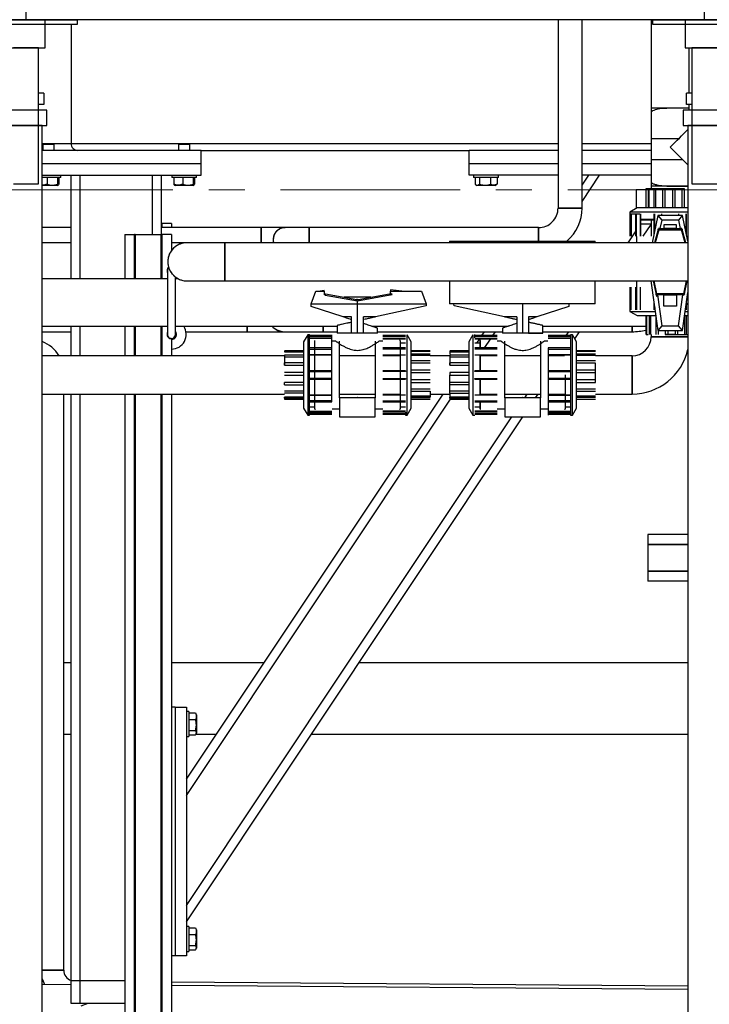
# Model space of a CAD drawing. Header units: millimetres. Extents: x 0 to 841, y 0 to 594.
# Tile 36 of 256: x 54 to 78, y 530 to 565. Entities that reach past the tile are written whole.
import ezdxf

# ---------------------------------------------------------------- set-up
doc = ezdxf.new("R2010")
doc.units = ezdxf.units.MM
doc.linetypes.add('CENTER', pattern=[10.16, 6.35, -1.27, 1.27, -1.27])
doc.layers.add('TRAIT-FORT', color=4, linetype='Continuous', lineweight=25)

msp = doc.modelspace()

# ---------------------------------------------------------------- linework, layer by layer
at = {"color": 7, "linetype": 'CENTER', "lineweight": 18}
msp.add_line((191.251, 559.269), (12.691, 559.269), dxfattribs=at)
at = {"layer": 'TRAIT-FORT', "color": 4, "linetype": 'Continuous', "lineweight": 25}
for p, q in [((53.971, 567.289), (53.971, 565.289)), ((77.971, 567.289), (77.971, 565.289)), ((53.971, 565.289), (29.971, 565.289)), ((52.145, 565.289), (55.797, 565.289)), ((52.145, 565.129), (55.797, 565.129)), ((54.651, 565.289), (53.291, 565.289)), ((77.971, 565.289), (53.971, 565.289)), ((54.651, 564.289), (54.651, 565.289)), ((55.571, 565.129), (55.571, 560.909)), ((55.797, 565.129), (55.797, 565.289)), ((72.799, 565.289), (72.799, 558.631)), ((73.651, 558.631), (73.651, 565.289)), ((76.093, 565.289), (76.093, 559.304)), ((76.145, 565.289), (79.797, 565.289)), ((76.145, 565.289), (76.145, 565.129)), ((76.145, 565.129), (79.797, 565.129)), ((77.291, 565.289), (77.291, 564.289)), ((78.651, 565.289), (77.291, 565.289)), ((101.971, 565.289), (77.971, 565.289)), ((53.291, 564.289), (54.651, 564.289)), ((54.411, 564.289), (53.531, 564.289)), ((54.411, 559.489), (54.411, 564.289)), ((77.291, 564.289), (78.651, 564.289)), ((77.441, 562.693), (77.441, 564.289)), ((77.531, 564.289), (77.531, 559.489)), ((78.411, 564.289), (77.531, 564.289)), ((54.411, 562.293), (54.411, 562.693)), ((54.601, 562.693), (54.411, 562.693)), ((54.601, 562.693), (54.601, 562.293)), ((77.341, 562.293), (77.341, 562.693)), ((77.531, 562.693), (77.341, 562.693)), ((77.531, 562.693), (77.531, 562.293)), ((54.601, 562.293), (54.411, 562.293)), ((77.531, 562.293), (77.341, 562.293)), ((77.441, 562.093), (77.441, 562.293)), ((54.711, 562.093), (53.231, 562.093)), ((54.711, 561.553), (54.711, 562.093)), ((76.093, 562.005), (76.093, 559.558)), ((77.441, 562.158), (76.112, 562.158)), ((77.231, 562.093), (77.231, 561.553)), ((78.711, 562.093), (77.231, 562.093)), ((77.441, 562.093), (77.441, 562.158)), ((53.231, 561.553), (54.711, 561.553)), ((54.551, 561.553), (53.391, 561.553)), ((54.551, 527.493), (54.551, 561.553)), ((77.231, 561.553), (78.711, 561.553)), ((77.391, 561.553), (77.391, 527.493)), ((78.551, 561.553), (77.391, 561.553)), ((54.551, 560.909), (54.599, 560.909)), ((54.599, 560.909), (54.571, 560.881)), ((54.571, 560.881), (54.571, 560.669)), ((54.971, 560.881), (54.571, 560.881)), ((54.599, 560.909), (54.943, 560.909)), ((54.971, 560.881), (54.943, 560.909)), ((54.943, 560.909), (55.571, 560.909)), ((54.971, 560.669), (54.971, 560.881)), ((55.571, 560.909), (59.399, 560.909)), ((59.399, 560.909), (59.371, 560.881)), ((59.371, 560.881), (59.371, 560.669)), ((59.771, 560.881), (59.371, 560.881)), ((59.399, 560.909), (59.743, 560.909)), ((59.771, 560.881), (59.743, 560.909)), ((59.743, 560.909), (72.799, 560.909)), ((59.771, 560.669), (59.771, 560.881)), ((73.651, 560.909), (76.093, 560.909)), ((76.093, 561.077), (76.093, 560.343)), ((77.063, 561.077), (76.093, 561.077)), ((60.171, 560.669), (54.551, 560.669)), ((60.171, 560.189), (60.171, 560.669)), ((60.171, 560.669), (69.651, 560.669)), ((72.799, 560.669), (69.651, 560.669)), ((69.651, 560.189), (69.651, 560.669)), ((76.093, 560.669), (73.651, 560.669)), ((60.171, 560.189), (54.551, 560.189)), ((60.171, 559.789), (60.171, 560.189)), ((72.799, 560.189), (69.651, 560.189)), ((69.651, 559.789), (69.651, 560.189)), ((76.093, 560.189), (73.651, 560.189)), ((76.093, 560.343), (77.205, 560.343)), ((54.551, 559.789), (60.171, 559.789)), ((55.211, 559.709), (55.211, 559.789)), ((55.571, 556.129), (55.571, 559.789)), ((55.891, 556.129), (55.891, 559.789)), ((58.451, 557.689), (58.451, 559.789)), ((58.771, 557.689), (58.771, 559.789)), ((59.131, 559.789), (59.131, 559.709)), ((60.011, 559.709), (60.011, 559.789)), ((72.799, 559.789), (69.651, 559.789)), ((69.811, 559.789), (69.811, 559.709)), ((70.691, 559.709), (70.691, 559.789)), ((76.093, 559.789), (73.651, 559.789)), ((73.651, 559.438), (73.885, 559.789)), ((73.651, 558.861), (74.27, 559.789)), ((53.531, 559.489), (54.411, 559.489)), ((55.211, 559.709), (54.551, 559.709)), ((55.094, 559.429), (54.551, 559.429)), ((54.722, 559.709), (54.722, 559.47)), ((55.084, 559.709), (55.084, 559.47)), ((55.094, 559.429), (55.113, 559.441)), ((55.132, 559.709), (55.132, 559.47)), ((59.164, 559.709), (59.131, 559.709)), ((60.011, 559.709), (59.164, 559.709)), ((59.209, 559.709), (59.209, 559.47)), ((59.228, 559.441), (59.248, 559.429)), ((59.894, 559.429), (59.248, 559.429)), ((59.522, 559.709), (59.522, 559.47)), ((59.884, 559.709), (59.884, 559.47)), ((59.894, 559.429), (59.913, 559.441)), ((59.932, 559.709), (59.932, 559.47)), ((70.419, 559.709), (69.811, 559.709)), ((69.861, 559.709), (69.861, 559.47)), ((69.881, 559.456), (69.928, 559.429)), ((70.211, 559.429), (69.928, 559.429)), ((70.014, 559.709), (70.014, 559.47)), ((70.574, 559.429), (70.211, 559.429)), ((70.403, 559.709), (70.403, 559.47)), ((70.691, 559.709), (70.419, 559.709)), ((70.574, 559.429), (70.62, 559.456)), ((70.64, 559.47), (70.62, 559.458)), ((70.64, 559.709), (70.64, 559.47)), ((77.531, 559.489), (78.411, 559.489)), ((75.567, 559.27), (75.567, 558.618)), ((75.909, 559.27), (75.567, 559.27)), ((75.909, 559.304), (75.909, 558.634)), ((75.909, 559.304), (75.909, 558.634)), ((75.909, 559.304), (75.909, 558.634)), ((75.909, 559.304), (75.909, 558.634)), ((75.909, 559.304), (75.909, 558.634)), ((75.909, 559.304), (75.909, 558.634)), ((75.909, 559.304), (75.909, 558.634)), ((75.909, 559.304), (75.909, 558.634)), ((75.909, 559.304), (75.909, 558.634)), ((75.909, 559.304), (75.909, 558.634)), ((75.909, 559.304), (75.909, 558.634)), ((75.909, 559.304), (75.909, 558.634)), ((75.909, 559.304), (75.909, 558.634)), ((75.909, 559.304), (75.909, 558.634)), ((76.946, 559.304), (75.909, 559.304)), ((75.962, 559.304), (75.909, 559.304)), ((75.914, 558.634), (75.914, 559.304)), ((75.983, 559.304), (76.024, 559.304)), ((75.983, 559.304), (75.983, 558.634)), ((76.024, 558.634), (76.024, 559.304)), ((77.391, 559.405), (76.112, 559.405)), ((76.192, 559.304), (76.192, 558.634)), ((76.263, 558.634), (76.263, 559.304)), ((76.5, 559.304), (76.5, 558.634)), ((76.589, 559.304), (76.946, 559.304)), ((76.589, 558.634), (76.589, 559.304)), ((77.272, 559.304), (76.602, 559.304)), ((76.855, 558.634), (76.855, 559.304)), ((76.946, 558.634), (76.946, 559.304)), ((77.195, 558.634), (77.195, 559.304)), ((77.272, 558.634), (77.272, 559.304)), ((72.799, 558.631), (73.651, 558.631)), ((73.651, 558.631), (72.799, 558.631)), ((75.595, 558.634), (75.344, 558.489)), ((75.344, 558.489), (75.344, 558.425)), ((76.767, 558.489), (75.344, 558.489)), ((75.344, 558.425), (75.692, 558.425)), ((75.344, 558.425), (75.693, 558.425)), ((75.352, 558.425), (75.534, 558.425)), ((75.352, 557.63), (75.352, 558.425)), ((75.382, 558.425), (75.382, 557.63)), ((75.534, 558.425), (75.534, 557.63)), ((75.573, 557.63), (75.573, 558.425)), ((76.767, 558.634), (75.595, 558.634)), ((75.711, 557.63), (75.711, 558.425)), ((75.72, 558.425), (75.72, 557.63)), ((76.187, 558.425), (76.187, 557.662)), ((76.22, 557.818), (76.22, 558.425)), ((76.459, 558.425), (76.459, 558.362)), ((76.473, 558.362), (76.473, 558.425)), ((77.391, 558.634), (76.767, 558.634)), ((77.391, 558.489), (76.767, 558.489)), ((77.062, 558.425), (77.062, 558.362)), ((77.076, 558.362), (77.076, 558.425)), ((77.315, 558.425), (77.315, 557.818)), ((77.348, 557.662), (77.348, 558.425)), ((58.771, 558.089), (58.783, 558.089)), ((58.783, 558.089), (58.783, 557.937)), ((59.123, 558.089), (58.783, 558.089)), ((59.123, 558.089), (59.123, 557.937)), ((75.72, 558.237), (76.187, 558.237)), ((75.72, 558.216), (76.187, 558.216)), ((75.72, 558.07), (76.093, 558.07)), ((75.811, 557.63), (76.093, 558.054)), ((76.093, 558.216), (76.093, 557.63)), ((76.334, 558.362), (76.133, 557.403)), ((76.334, 558.362), (76.465, 558.201)), ((77.201, 558.362), (76.334, 558.362)), ((76.465, 558.201), (76.402, 557.902)), ((77.07, 558.201), (76.465, 558.201)), ((76.558, 557.906), (76.558, 558.048)), ((76.558, 558.048), (76.977, 558.048)), ((76.977, 558.048), (76.977, 557.906)), ((77.07, 558.201), (77.201, 558.362)), ((77.132, 557.902), (77.07, 558.201)), ((77.391, 557.459), (77.201, 558.362)), ((55.571, 557.937), (54.551, 557.937)), ((57.471, 557.689), (57.811, 557.689)), ((57.471, 557.689), (57.471, 556.129)), ((57.811, 556.129), (57.811, 557.689)), ((57.835, 557.689), (57.811, 557.689)), ((57.835, 557.689), (57.835, 556.129)), ((57.835, 557.689), (58.759, 557.689)), ((58.759, 556.129), (58.759, 557.689)), ((58.759, 557.689), (58.783, 557.689)), ((62.293, 557.937), (58.771, 557.937)), ((58.783, 557.689), (58.783, 556.129)), ((59.123, 557.689), (58.783, 557.689)), ((59.123, 557.689), (59.123, 557.129)), ((63.145, 557.937), (62.292, 557.937)), ((62.293, 557.403), (62.293, 557.937)), ((63.996, 557.937), (63.145, 557.937)), ((72.105, 557.937), (63.997, 557.937)), ((63.997, 557.937), (63.997, 557.403)), ((63.997, 557.511), (63.997, 557.932)), ((72.105, 557.458), (72.105, 557.937)), ((72.105, 557.937), (72.105, 557.458)), ((75.275, 557.403), (75.534, 557.791)), ((76.343, 557.866), (76.216, 557.403)), ((76.356, 557.866), (76.223, 557.403)), ((76.37, 557.859), (76.238, 557.403)), ((76.344, 557.866), (76.343, 557.866)), ((76.344, 557.866), (76.352, 557.902)), ((76.344, 557.866), (76.357, 557.866)), ((76.402, 557.902), (76.352, 557.902)), ((76.357, 557.866), (76.37, 557.859)), ((77.178, 557.866), (76.357, 557.866)), ((76.37, 557.859), (77.165, 557.859)), ((76.402, 557.902), (76.558, 557.902)), ((76.558, 557.902), (76.558, 557.906)), ((76.977, 557.906), (76.558, 557.906)), ((76.558, 557.884), (76.558, 557.902)), ((76.977, 557.884), (76.558, 557.884)), ((76.977, 557.906), (76.977, 557.902)), ((76.977, 557.902), (76.977, 557.884)), ((76.977, 557.902), (77.132, 557.902)), ((77.183, 557.902), (77.132, 557.902)), ((77.165, 557.859), (77.178, 557.866)), ((77.296, 557.403), (77.165, 557.859)), ((77.178, 557.866), (77.19, 557.866)), ((77.312, 557.403), (77.179, 557.866)), ((77.183, 557.902), (77.19, 557.866)), ((77.191, 557.866), (77.19, 557.866)), ((77.319, 557.403), (77.191, 557.866)), ((55.571, 557.403), (54.551, 557.403)), ((59.666, 557.403), (59.123, 557.403)), ((61.014, 557.403), (59.666, 557.403)), ((77.391, 557.403), (61.014, 557.403)), ((61.014, 556.729), (61.014, 557.402)), ((62.293, 557.511), (62.293, 557.403)), ((63.997, 557.403), (63.997, 557.511)), ((68.956, 557.458), (74.115, 557.458)), ((68.956, 557.458), (68.956, 557.403)), ((74.115, 557.403), (74.115, 557.458)), ((75.574, 557.625), (75.574, 557.403)), ((61.014, 556.057), (61.014, 556.729)), ((58.983, 556.415), (58.983, 554.163)), ((58.983, 556.129), (54.551, 556.129)), ((59.263, 554.163), (59.263, 556.189)), ((59.358, 556.129), (59.263, 556.129)), ((59.666, 556.055), (61.013, 556.055)), ((61.014, 556.055), (77.391, 556.055)), ((68.956, 556.055), (68.956, 555.239)), ((74.115, 555.239), (74.115, 556.055)), ((75.574, 556.055), (75.574, 555.834)), ((76.086, 556.055), (76.334, 554.301)), ((76.168, 556.055), (76.267, 555.575)), ((76.174, 556.055), (76.273, 555.593)), ((76.189, 556.055), (76.287, 555.6)), ((77.248, 555.6), (77.346, 556.055)), ((77.262, 555.593), (77.361, 556.055)), ((77.271, 555.593), (77.366, 556.055)), ((64.068, 555.249), (64.229, 555.693)), ((64.229, 555.693), (64.528, 555.693)), ((64.524, 555.718), (64.382, 555.693)), ((64.528, 555.693), (64.524, 555.718)), ((64.528, 555.693), (64.528, 555.558)), ((64.545, 555.595), (64.528, 555.693)), ((66.872, 555.735), (66.854, 555.558)), ((67.271, 555.693), (66.872, 555.735)), ((66.872, 555.693), (67.967, 555.693)), ((66.872, 555.585), (66.872, 555.693)), ((67.967, 555.693), (68.128, 555.249)), ((75.352, 555.034), (75.352, 555.829)), ((75.382, 555.034), (75.382, 555.829)), ((75.534, 555.829), (75.534, 555.034)), ((75.573, 555.829), (75.573, 555.034)), ((75.711, 555.034), (75.711, 555.829)), ((76.287, 555.6), (76.274, 555.593)), ((77.248, 555.6), (76.287, 555.6)), ((77.201, 554.301), (77.391, 555.644)), ((77.261, 555.593), (77.248, 555.6)), ((64.545, 555.595), (64.528, 555.591)), ((64.564, 555.558), (64.528, 555.558)), ((64.564, 555.558), (64.563, 555.555)), ((64.563, 555.555), (65.7, 555.354)), ((64.564, 555.558), (64.571, 555.596)), ((64.571, 555.596), (65.681, 555.4)), ((66.171, 555.48), (65.229, 555.48)), ((65.681, 555.4), (65.628, 555.367)), ((65.7, 555.397), (65.681, 555.4)), ((65.7, 555.397), (65.726, 555.401)), ((65.7, 555.249), (65.702, 555.354)), ((65.702, 555.354), (65.7, 555.354)), ((65.702, 555.354), (66.855, 555.558)), ((65.726, 555.401), (66.83, 555.596)), ((65.726, 555.401), (65.798, 555.371)), ((66.83, 555.596), (66.837, 555.558)), ((66.855, 555.558), (66.837, 555.558)), ((66.837, 555.555), (66.837, 555.558)), ((66.872, 555.558), (66.855, 555.558)), ((66.92, 555.595), (66.872, 555.585)), ((66.872, 555.585), (66.872, 555.561)), ((66.872, 555.561), (66.926, 555.57)), ((66.872, 555.561), (66.872, 555.558)), ((66.926, 555.57), (66.92, 555.595)), ((66.924, 555.57), (66.92, 555.595)), ((76.187, 555.343), (76.187, 555.034)), ((76.27, 555.557), (76.267, 555.575)), ((76.275, 555.575), (76.267, 555.575)), ((76.271, 555.557), (76.27, 555.557)), ((76.271, 555.557), (76.279, 555.557)), ((76.271, 555.557), (76.282, 555.504)), ((76.275, 555.575), (76.272, 555.593)), ((76.272, 555.593), (76.272, 555.593)), ((76.272, 555.593), (76.275, 555.575)), ((76.272, 555.593), (76.274, 555.593)), ((76.274, 555.593), (77.261, 555.593)), ((76.28, 555.557), (76.279, 555.557)), ((76.279, 555.557), (76.289, 555.51)), ((76.28, 555.557), (76.32, 555.557)), ((76.29, 555.51), (76.28, 555.557)), ((76.282, 555.504), (76.29, 555.51)), ((76.542, 555.557), (76.32, 555.557)), ((76.32, 555.557), (76.474, 554.463)), ((76.542, 555.557), (76.542, 555.576)), ((76.992, 555.576), (76.542, 555.576)), ((76.542, 555.159), (76.542, 555.557)), ((76.542, 555.557), (76.992, 555.557)), ((76.992, 555.576), (76.992, 555.557)), ((76.992, 555.557), (76.992, 555.159)), ((77.215, 555.557), (76.992, 555.557)), ((77.06, 554.463), (77.215, 555.557)), ((77.215, 555.557), (77.265, 555.557)), ((77.261, 555.593), (77.27, 555.593)), ((77.27, 555.593), (77.265, 555.557)), ((77.27, 555.593), (77.271, 555.593)), ((77.348, 555.034), (77.348, 555.343)), ((64.068, 555.249), (65.7, 555.249)), ((64.069, 555.146), (64.068, 555.249)), ((65.195, 554.781), (64.069, 555.146)), ((65.701, 554.203), (65.7, 555.249)), ((65.7, 555.249), (68.128, 555.249)), ((68.127, 555.176), (66.344, 554.781)), ((68.128, 555.249), (68.127, 555.176)), ((74.115, 555.239), (68.956, 555.239)), ((69.118, 555.176), (69.117, 555.239)), ((70.902, 554.781), (69.118, 555.176)), ((71.545, 555.239), (71.545, 554.203)), ((73.176, 555.146), (72.051, 554.781)), ((73.178, 555.239), (73.176, 555.146)), ((75.344, 555.034), (75.344, 554.97)), ((75.344, 554.97), (75.595, 554.825)), ((75.344, 554.97), (76.24, 554.97)), ((76.22, 555.11), (76.22, 555.034)), ((76.992, 555.159), (76.542, 555.159)), ((77.295, 554.97), (77.391, 554.97)), ((77.315, 555.034), (77.315, 555.11)), ((77.391, 555.243), (77.351, 555.243)), ((77.391, 555.222), (77.351, 555.222)), ((65.491, 554.781), (65.195, 554.781)), ((65.491, 554.203), (65.491, 554.781)), ((65.91, 554.203), (65.91, 554.781)), ((66.344, 554.781), (65.91, 554.781)), ((71.336, 554.781), (70.902, 554.781)), ((71.336, 554.781), (71.336, 554.203)), ((71.755, 554.781), (71.755, 554.203)), ((72.051, 554.781), (71.755, 554.781)), ((75.595, 554.825), (76.26, 554.825)), ((75.909, 554.825), (75.909, 554.155)), ((75.909, 554.825), (75.909, 554.155)), ((75.909, 554.825), (75.909, 554.155)), ((75.909, 554.825), (75.909, 554.155)), ((75.909, 554.825), (75.909, 554.155)), ((75.909, 554.825), (75.909, 554.155)), ((75.909, 554.825), (75.909, 554.155)), ((75.909, 554.825), (75.909, 554.155)), ((75.909, 554.825), (75.909, 554.155)), ((75.909, 554.825), (75.909, 554.155)), ((75.909, 554.825), (75.909, 554.155)), ((75.909, 554.825), (75.909, 554.155)), ((75.909, 554.825), (75.909, 554.155)), ((75.909, 554.825), (75.909, 554.155)), ((75.914, 554.825), (75.914, 554.155)), ((75.928, 554.825), (75.928, 554.155)), ((76.024, 554.825), (76.024, 554.155)), ((76.074, 554.825), (76.074, 554.155)), ((76.263, 554.805), (76.263, 554.155)), ((77.272, 554.805), (77.272, 554.155)), ((77.275, 554.825), (77.391, 554.825)), ((77.343, 554.155), (77.343, 554.825)), ((54.551, 554.449), (58.983, 554.449)), ((54.551, 554.255), (55.571, 554.255)), ((55.571, 553.403), (55.571, 554.449)), ((55.891, 553.403), (55.891, 554.449)), ((57.471, 554.449), (57.471, 553.403)), ((57.811, 553.403), (57.811, 554.449)), ((57.835, 554.449), (57.835, 553.403)), ((58.759, 553.403), (58.759, 554.449)), ((58.783, 554.449), (58.783, 553.403)), ((59.263, 554.449), (64.989, 554.449)), ((59.635, 554.255), (61.797, 554.255)), ((61.796, 554.255), (63.145, 554.255)), ((61.797, 554.255), (61.797, 554.449)), ((61.797, 554.449), (61.797, 554.256)), ((63.145, 554.255), (63.146, 554.255)), ((63.146, 554.255), (64.494, 554.255)), ((64.494, 554.449), (64.494, 554.255)), ((64.494, 554.257), (64.494, 554.449)), ((64.494, 554.255), (64.989, 554.255)), ((64.989, 554.48), (64.989, 554.203)), ((66.214, 554.449), (71.032, 554.449)), ((66.412, 554.203), (66.412, 554.385)), ((66.412, 554.255), (70.834, 554.255)), ((70.107, 554.122), (70.196, 554.255)), ((70.492, 554.122), (70.58, 554.255)), ((70.834, 554.385), (70.834, 554.203)), ((72.257, 554.203), (72.257, 554.48)), ((72.257, 554.449), (75.909, 554.449)), ((72.257, 554.255), (75.419, 554.255)), ((73.088, 554.122), (73.176, 554.255)), ((73.392, 554.002), (73.561, 554.255)), ((75.419, 554.255), (75.419, 554.449)), ((75.419, 554.449), (75.419, 554.259)), ((76.474, 554.463), (76.334, 554.301)), ((76.334, 554.301), (77.201, 554.301)), ((76.34, 554.301), (76.34, 554.155)), ((76.474, 554.463), (77.06, 554.463)), ((76.589, 554.301), (76.589, 554.155)), ((76.68, 554.301), (76.68, 554.155)), ((76.946, 554.301), (76.946, 554.155)), ((77.035, 554.155), (77.035, 554.301)), ((77.201, 554.301), (77.06, 554.463)), ((59.123, 554.003), (59.123, 553.403)), ((63.941, 554.153), (63.795, 553.901)), ((63.795, 553.901), (63.795, 551.557)), ((64.005, 554.153), (63.941, 554.153)), ((63.941, 554.153), (63.941, 551.306)), ((64.005, 554.043), (64.005, 554.155)), ((64.8, 554.122), (64.005, 554.122)), ((64.005, 554.086), (64.8, 554.086)), ((64.005, 554.029), (64.8, 554.029)), ((64.005, 551.787), (64.005, 554.029)), ((64.193, 551.515), (64.193, 553.943)), ((64.8, 552.579), (64.8, 554.153)), ((64.8, 551.776), (64.8, 554.153)), ((64.8, 554.136), (64.8, 554.153)), ((64.8, 554.14), (64.8, 554.153)), ((64.939, 553.922), (64.804, 553.922)), ((65.477, 554.203), (64.989, 554.203)), ((65.489, 554.203), (64.989, 554.203)), ((65.072, 551.923), (65.072, 553.922)), ((65.701, 554.203), (65.491, 554.203)), ((65.91, 554.203), (65.701, 554.203)), ((66.412, 554.203), (65.91, 554.203)), ((66.328, 553.922), (66.328, 551.923)), ((66.411, 554.203), (66.35, 554.203)), ((66.596, 553.922), (66.461, 553.922)), ((67.396, 554.122), (66.6, 554.122)), ((67.396, 554.086), (66.6, 554.086)), ((66.6, 554.029), (67.396, 554.029)), ((66.6, 554.008), (67.396, 554.008)), ((67.207, 553.943), (67.186, 553.943)), ((67.207, 553.943), (67.207, 552.729)), ((67.605, 553.901), (67.46, 554.153)), ((67.46, 551.306), (67.46, 554.153)), ((67.605, 551.557), (67.605, 553.901)), ((69.785, 554.153), (69.64, 553.901)), ((69.64, 553.901), (69.64, 551.557)), ((69.785, 554.153), (69.785, 551.306)), ((69.85, 554.043), (69.85, 554.155)), ((70.645, 554.122), (69.85, 554.122)), ((70.645, 554.086), (69.85, 554.086)), ((69.85, 554.029), (70.645, 554.029)), ((69.85, 554.008), (70.645, 554.008)), ((69.929, 553.855), (70.031, 554.008)), ((70.059, 553.943), (70.038, 553.943)), ((70.038, 553.686), (70.038, 553.943)), ((70.059, 553.686), (70.059, 553.943)), ((70.199, 553.683), (70.416, 554.008)), ((70.784, 553.922), (70.649, 553.922)), ((71.336, 554.203), (70.834, 554.203)), ((71.322, 554.203), (70.834, 554.203)), ((70.917, 551.923), (70.917, 553.922)), ((71.545, 554.203), (71.336, 554.203)), ((71.755, 554.203), (71.545, 554.203)), ((72.257, 554.203), (71.756, 554.203)), ((71.756, 554.203), (72.257, 554.203)), ((72.173, 553.922), (72.173, 551.923)), ((72.441, 553.922), (72.306, 553.922)), ((73.241, 554.122), (72.445, 554.122)), ((72.445, 554.086), (73.241, 554.086)), ((72.445, 554.029), (73.241, 554.029)), ((73.305, 554.153), (73.241, 554.153)), ((73.241, 554.153), (73.241, 551.788)), ((73.241, 554.153), (73.241, 554.146)), ((73.241, 554.153), (73.241, 552.88)), ((73.241, 554.153), (73.241, 554.048)), ((73.241, 554.153), (73.241, 554.046)), ((73.45, 553.901), (73.305, 554.153)), ((73.305, 551.306), (73.305, 554.153)), ((73.45, 551.557), (73.45, 553.901)), ((75.914, 554.155), (75.986, 554.155)), ((76.093, 554.155), (76.093, 554.077)), ((76.093, 554.077), (76.767, 554.077)), ((77.391, 554.077), (76.093, 554.077)), ((76.946, 554.155), (76.589, 554.155)), ((76.589, 554.155), (77.391, 554.155)), ((76.767, 554.077), (77.391, 554.077)), ((63.795, 553.587), (63.126, 553.587)), ((63.795, 553.587), (63.126, 553.587)), ((63.795, 553.587), (63.126, 553.587)), ((63.795, 553.587), (63.126, 553.587)), ((63.795, 553.587), (63.126, 553.587)), ((63.795, 553.587), (63.126, 553.587)), ((63.795, 553.587), (63.126, 553.587)), ((63.795, 553.587), (63.126, 553.587)), ((63.795, 553.587), (63.126, 553.587)), ((63.795, 553.587), (63.126, 553.587)), ((63.795, 553.587), (63.126, 553.587)), ((63.795, 553.587), (63.126, 553.587)), ((63.795, 553.587), (63.126, 553.587)), ((63.795, 553.587), (63.126, 553.587)), ((63.795, 553.569), (63.126, 553.569)), ((63.126, 553.569), (63.126, 553.543)), ((63.126, 553.545), (63.795, 553.545)), ((64.8, 553.683), (64.005, 553.683)), ((64.005, 551.306), (64.005, 553.67)), ((64.005, 553.645), (64.8, 553.645)), ((67.396, 553.683), (66.6, 553.683)), ((67.396, 553.645), (66.6, 553.645)), ((67.396, 553.855), (67.207, 553.855)), ((68.275, 553.587), (67.605, 553.587)), ((68.275, 553.587), (67.605, 553.587)), ((68.275, 553.587), (67.605, 553.587)), ((68.275, 553.587), (67.605, 553.587)), ((68.275, 553.587), (67.605, 553.587)), ((68.275, 553.587), (67.605, 553.587)), ((68.275, 553.587), (67.605, 553.587)), ((68.275, 553.587), (67.605, 553.587)), ((68.275, 553.587), (67.605, 553.587)), ((68.275, 553.587), (67.605, 553.587)), ((68.275, 553.587), (67.605, 553.587)), ((68.275, 553.587), (67.605, 553.587)), ((68.275, 553.587), (67.605, 553.587)), ((68.275, 553.587), (67.605, 553.587)), ((67.605, 553.583), (68.275, 553.583)), ((67.605, 553.569), (68.275, 553.569)), ((69.64, 553.587), (68.971, 553.587)), ((69.64, 553.587), (68.971, 553.587)), ((69.64, 553.587), (68.971, 553.587)), ((69.64, 553.587), (68.971, 553.587)), ((69.64, 553.587), (68.971, 553.587)), ((69.64, 553.587), (68.971, 553.587)), ((69.64, 553.587), (68.971, 553.587)), ((69.64, 553.587), (68.971, 553.587)), ((69.64, 553.587), (68.971, 553.587)), ((69.64, 553.587), (68.971, 553.587)), ((69.64, 553.587), (68.971, 553.587)), ((69.64, 553.587), (68.971, 553.587)), ((69.64, 553.587), (68.971, 553.587)), ((69.64, 553.587), (68.971, 553.587)), ((69.64, 553.569), (68.971, 553.569)), ((68.971, 553.569), (68.971, 553.459)), ((68.971, 553.545), (69.64, 553.545)), ((70.038, 553.855), (69.85, 553.855)), ((70.645, 553.683), (69.85, 553.683)), ((70.645, 553.645), (69.85, 553.645)), ((73.241, 553.683), (72.445, 553.683)), ((72.445, 553.683), (72.445, 551.306)), ((72.445, 553.645), (73.241, 553.645)), ((73.241, 553.671), (73.241, 551.43)), ((74.12, 553.587), (73.45, 553.587)), ((74.12, 553.587), (73.45, 553.587)), ((74.12, 553.587), (73.45, 553.587)), ((74.12, 553.587), (73.45, 553.587)), ((74.12, 553.587), (73.45, 553.587)), ((74.12, 553.587), (73.45, 553.587)), ((74.12, 553.587), (73.45, 553.587)), ((74.12, 553.587), (73.45, 553.587)), ((74.12, 553.587), (73.45, 553.587)), ((74.12, 553.587), (73.45, 553.587)), ((74.12, 553.587), (73.45, 553.587)), ((74.12, 553.587), (73.45, 553.587)), ((74.12, 553.587), (73.45, 553.587)), ((74.12, 553.587), (73.45, 553.587)), ((73.45, 553.583), (74.12, 553.583)), ((73.45, 553.569), (74.12, 553.569)), ((63.126, 553.403), (54.551, 553.403)), ((63.795, 553.424), (63.126, 553.424)), ((63.126, 553.424), (63.126, 553.087)), ((63.126, 553.365), (63.795, 553.365)), ((64.8, 553.442), (64.005, 553.442)), ((64.005, 553.439), (64.8, 553.439)), ((66.328, 553.403), (65.072, 553.404)), ((66.6, 553.442), (67.396, 553.442)), ((66.6, 553.439), (67.396, 553.439)), ((67.186, 553.403), (66.6, 553.403)), ((67.605, 553.474), (68.275, 553.474)), ((67.605, 553.424), (68.275, 553.424)), ((67.605, 553.235), (68.275, 553.235)), ((68.971, 553.403), (68.275, 553.403)), ((69.64, 553.424), (68.971, 553.424)), ((68.971, 553.424), (68.971, 553.087)), ((68.971, 553.365), (69.64, 553.365)), ((69.85, 553.439), (70.645, 553.439)), ((70.038, 552.88), (70.038, 553.442)), ((70.059, 552.88), (70.059, 553.443)), ((70.645, 553.403), (70.059, 553.403)), ((72.173, 553.403), (70.917, 553.403)), ((73.241, 553.442), (72.445, 553.442)), ((72.445, 553.439), (73.241, 553.439)), ((73.031, 553.403), (72.445, 553.403)), ((72.609, 553.403), (72.633, 553.439)), ((72.993, 553.403), (73.017, 553.439)), ((73.45, 553.474), (74.12, 553.474)), ((73.45, 553.424), (74.12, 553.424)), ((73.45, 553.235), (74.12, 553.235)), ((75.419, 553.403), (74.12, 553.403)), ((75.419, 553.403), (75.419, 553.403)), ((75.419, 553.403), (75.419, 552.055)), ((63.126, 553.076), (63.126, 553.158)), ((63.795, 553.158), (63.126, 553.158)), ((63.126, 553.076), (63.795, 553.076)), ((63.795, 552.819), (63.126, 552.819)), ((64.8, 552.88), (64.005, 552.88)), ((64.005, 552.855), (64.8, 552.855)), ((67.396, 552.88), (66.6, 552.88)), ((67.396, 552.855), (66.6, 552.855)), ((67.396, 552.88), (67.396, 552.855)), ((67.605, 553.158), (68.275, 553.158)), ((67.605, 552.91), (68.275, 552.91)), ((67.605, 552.819), (68.275, 552.819)), ((68.971, 553.076), (68.971, 553.158)), ((69.64, 553.158), (68.971, 553.158)), ((68.971, 553.076), (69.64, 553.076)), ((68.971, 552.819), (68.971, 552.727)), ((69.64, 552.819), (68.971, 552.819)), ((70.645, 552.88), (69.85, 552.88)), ((69.85, 552.855), (69.85, 552.88)), ((70.645, 552.855), (69.85, 552.855)), ((73.241, 552.88), (72.445, 552.88)), ((72.445, 552.88), (72.445, 551.306)), ((72.445, 552.855), (73.241, 552.855)), ((73.45, 553.158), (74.12, 553.158)), ((73.45, 552.91), (74.12, 552.91)), ((73.45, 552.819), (74.12, 552.819)), ((74.12, 552.464), (74.12, 553.147)), ((63.126, 552.727), (63.795, 552.727)), ((64.8, 552.604), (64.005, 552.604)), ((64.005, 552.579), (64.8, 552.579)), ((64.005, 551.306), (64.005, 552.579)), ((66.6, 552.604), (67.396, 552.604)), ((66.6, 552.579), (67.396, 552.579)), ((67.207, 552.729), (67.207, 551.515)), ((67.396, 552.604), (67.396, 552.579)), ((68.275, 552.553), (67.605, 552.553)), ((68.971, 552.155), (68.971, 552.727)), ((68.971, 552.727), (69.64, 552.727)), ((69.85, 552.579), (69.85, 552.604)), ((69.85, 552.604), (70.645, 552.604)), ((69.85, 552.579), (70.645, 552.579)), ((70.038, 552.015), (70.038, 552.579)), ((70.059, 552.015), (70.059, 552.579)), ((73.241, 552.604), (72.445, 552.604)), ((72.445, 552.579), (73.241, 552.579)), ((73.052, 552.729), (73.052, 551.515)), ((74.12, 552.553), (73.45, 552.553)), ((63.126, 552.378), (63.126, 552.464)), ((63.795, 552.464), (63.126, 552.464)), ((63.126, 552.378), (63.795, 552.378)), ((63.795, 552.155), (63.126, 552.155)), ((67.605, 552.464), (68.275, 552.464)), ((68.275, 552.227), (67.605, 552.227)), ((67.605, 552.155), (68.275, 552.155)), ((68.275, 552.155), (68.275, 551.945)), ((69.64, 552.464), (68.971, 552.464)), ((69.64, 552.378), (68.971, 552.378)), ((68.971, 552.09), (68.971, 552.155)), ((69.64, 552.155), (68.971, 552.155)), ((73.45, 552.464), (74.12, 552.464)), ((74.12, 552.227), (73.45, 552.227)), ((73.45, 552.155), (74.12, 552.155)), ((54.551, 552.055), (63.126, 552.055)), ((55.309, 531.689), (55.309, 552.055)), ((55.571, 531.309), (55.571, 552.055)), ((55.891, 531.309), (55.891, 552.055)), ((57.471, 552.055), (57.471, 527.609)), ((57.811, 527.609), (57.811, 552.055)), ((57.835, 552.055), (57.835, 527.609)), ((58.759, 527.609), (58.759, 552.055)), ((58.783, 552.055), (58.783, 527.609)), ((59.123, 552.055), (59.123, 527.609)), ((59.651, 538.437), (68.729, 552.055)), ((59.651, 537.86), (68.991, 551.871)), ((63.795, 552.09), (63.126, 552.09)), ((63.126, 551.912), (63.126, 551.945)), ((63.795, 551.945), (63.126, 551.945)), ((63.126, 551.945), (63.126, 551.871)), ((63.126, 551.912), (63.795, 551.912)), ((63.126, 551.896), (63.126, 551.871)), ((63.126, 551.892), (63.126, 551.871)), ((63.126, 551.892), (63.126, 551.871)), ((63.126, 551.871), (63.795, 551.871)), ((63.126, 551.871), (63.795, 551.871)), ((63.126, 551.871), (63.795, 551.871)), ((63.126, 551.871), (63.795, 551.871)), ((63.126, 551.871), (63.795, 551.871)), ((63.126, 551.871), (63.795, 551.871)), ((63.126, 551.871), (63.795, 551.871)), ((63.126, 551.871), (63.795, 551.871)), ((63.126, 551.871), (63.795, 551.871)), ((63.126, 551.871), (63.795, 551.871)), ((63.126, 551.871), (63.795, 551.871)), ((63.126, 551.871), (63.795, 551.871)), ((63.126, 551.871), (63.795, 551.871)), ((63.126, 551.871), (63.795, 551.871)), ((63.795, 551.871), (63.126, 551.871)), ((64.8, 552.019), (64.005, 552.019)), ((64.005, 552.016), (64.8, 552.016)), ((64.8, 551.813), (64.005, 551.813)), ((64.005, 551.776), (64.8, 551.776)), ((65.072, 552.055), (66.328, 552.055)), ((66.328, 551.923), (65.072, 551.923)), ((65.072, 551.923), (65.072, 551.243)), ((66.328, 551.243), (66.328, 551.923)), ((66.6, 552.055), (67.186, 552.055)), ((67.396, 552.019), (66.6, 552.019)), ((67.396, 552.016), (66.6, 552.016)), ((66.6, 551.813), (67.396, 551.813)), ((66.6, 551.776), (67.396, 551.776)), ((67.605, 551.987), (68.275, 551.987)), ((67.605, 551.945), (68.275, 551.945)), ((68.275, 551.876), (67.605, 551.876)), ((67.605, 551.871), (68.275, 551.871)), ((67.605, 551.871), (68.275, 551.871)), ((67.605, 551.871), (68.275, 551.871)), ((67.605, 551.871), (68.275, 551.871)), ((67.605, 551.871), (68.275, 551.871)), ((67.605, 551.871), (68.275, 551.871)), ((67.605, 551.871), (68.275, 551.871)), ((67.605, 551.871), (68.275, 551.871)), ((67.605, 551.871), (68.275, 551.871)), ((67.605, 551.871), (68.275, 551.871)), ((67.605, 551.871), (68.275, 551.871)), ((67.605, 551.871), (68.275, 551.871)), ((67.605, 551.871), (68.275, 551.871)), ((67.605, 551.871), (68.275, 551.871)), ((67.605, 551.871), (68.275, 551.871)), ((68.275, 552.055), (68.971, 552.055)), ((68.971, 552.09), (69.64, 552.09)), ((68.971, 552.071), (68.971, 551.945)), ((68.971, 551.912), (68.971, 551.945)), ((69.64, 551.945), (68.971, 551.945)), ((68.971, 551.945), (68.971, 551.871)), ((68.971, 551.912), (69.64, 551.912)), ((68.971, 551.896), (68.971, 551.871)), ((68.971, 551.892), (68.971, 551.871)), ((68.971, 551.892), (68.971, 551.871)), ((68.971, 551.871), (69.64, 551.871)), ((68.971, 551.871), (69.64, 551.871)), ((68.971, 551.871), (69.64, 551.871)), ((68.971, 551.871), (69.64, 551.871)), ((68.971, 551.871), (69.64, 551.871)), ((68.971, 551.871), (69.64, 551.871)), ((68.971, 551.871), (69.64, 551.871)), ((68.971, 551.871), (69.64, 551.871)), ((68.971, 551.871), (69.64, 551.871)), ((68.971, 551.871), (69.64, 551.871)), ((68.971, 551.871), (69.64, 551.871)), ((68.971, 551.871), (69.64, 551.871)), ((68.971, 551.871), (69.64, 551.871)), ((68.971, 551.871), (69.64, 551.871)), ((69.64, 551.871), (68.971, 551.871)), ((70.645, 552.019), (69.85, 552.019)), ((69.85, 551.813), (70.645, 551.813)), ((69.85, 551.776), (70.645, 551.776)), ((70.038, 551.515), (70.038, 551.77)), ((70.059, 552.055), (70.645, 552.055)), ((70.059, 551.515), (70.059, 551.77)), ((70.917, 552.055), (72.173, 552.055)), ((72.173, 551.923), (70.917, 551.923)), ((70.917, 551.923), (70.917, 551.243)), ((71.621, 551.923), (71.71, 552.055)), ((72.006, 551.923), (72.094, 552.055)), ((72.173, 551.243), (72.173, 551.923)), ((72.445, 552.055), (73.031, 552.055)), ((73.241, 552.019), (72.445, 552.019)), ((72.445, 552.016), (73.241, 552.016)), ((73.241, 551.813), (72.445, 551.813)), ((72.445, 551.776), (73.241, 551.776)), ((73.45, 551.987), (74.12, 551.987)), ((73.45, 551.945), (74.12, 551.945)), ((73.45, 551.876), (74.12, 551.876)), ((73.45, 551.871), (74.12, 551.871)), ((73.45, 551.871), (74.12, 551.871)), ((73.45, 551.871), (74.12, 551.871)), ((73.45, 551.871), (74.12, 551.871)), ((73.45, 551.871), (74.12, 551.871)), ((73.45, 551.871), (74.12, 551.871)), ((73.45, 551.871), (74.12, 551.871)), ((73.45, 551.871), (74.12, 551.871)), ((73.45, 551.871), (74.12, 551.871)), ((73.45, 551.871), (74.12, 551.871)), ((73.45, 551.871), (74.12, 551.871)), ((73.45, 551.871), (74.12, 551.871)), ((73.45, 551.871), (74.12, 551.871)), ((73.45, 551.871), (74.12, 551.871)), ((73.45, 551.871), (74.12, 551.871)), ((74.12, 552.055), (75.419, 552.055)), ((63.795, 551.557), (63.941, 551.306)), ((64.005, 551.603), (64.193, 551.603)), ((64.005, 551.45), (64.8, 551.45)), ((64.8, 551.43), (64.005, 551.43)), ((64.193, 551.515), (64.214, 551.515)), ((64.804, 551.536), (65.072, 551.536)), ((66.328, 551.536), (66.596, 551.536)), ((67.396, 551.45), (66.6, 551.45)), ((67.396, 551.43), (66.6, 551.43)), ((67.186, 551.515), (67.207, 551.515)), ((67.207, 551.603), (67.396, 551.603)), ((67.46, 551.306), (67.605, 551.557)), ((69.64, 551.557), (69.785, 551.306)), ((69.85, 551.603), (70.038, 551.603)), ((70.645, 551.45), (69.85, 551.45)), ((70.645, 551.43), (69.85, 551.43)), ((70.038, 551.515), (70.059, 551.515)), ((70.649, 551.536), (70.917, 551.536)), ((72.173, 551.536), (72.441, 551.536)), ((72.445, 551.45), (73.241, 551.45)), ((73.241, 551.43), (72.445, 551.43)), ((73.031, 551.515), (73.052, 551.515)), ((73.052, 551.603), (73.241, 551.603)), ((73.305, 551.306), (73.45, 551.557)), ((59.651, 533.389), (71.553, 551.243)), ((59.651, 533.966), (71.168, 551.243)), ((63.941, 551.306), (64.005, 551.306)), ((64.005, 551.306), (64.005, 551.412)), ((64.005, 551.306), (64.005, 551.41)), ((64.8, 551.373), (64.005, 551.373)), ((64.005, 551.337), (64.8, 551.337)), ((64.005, 551.306), (64.005, 551.313)), ((64.005, 551.306), (64.005, 551.312)), ((65.072, 551.243), (66.328, 551.243)), ((65.575, 551.243), (65.575, 551.243)), ((65.826, 551.243), (65.826, 551.243)), ((66.6, 551.373), (67.396, 551.373)), ((66.6, 551.337), (67.396, 551.337)), ((67.396, 551.416), (67.396, 551.303)), ((67.396, 551.306), (67.46, 551.306)), ((69.785, 551.306), (69.85, 551.306)), ((69.85, 551.373), (70.645, 551.373)), ((69.85, 551.337), (70.645, 551.337)), ((70.917, 551.243), (72.173, 551.243)), ((71.42, 551.243), (71.419, 551.243)), ((71.671, 551.243), (71.671, 551.243)), ((73.241, 551.373), (72.445, 551.373)), ((72.445, 551.337), (73.241, 551.337)), ((72.445, 551.322), (72.445, 551.306)), ((72.445, 551.318), (72.445, 551.306)), ((73.241, 551.416), (73.241, 551.303)), ((73.241, 551.306), (73.305, 551.306)), ((77.391, 547.089), (75.971, 547.089)), ((75.971, 547.089), (75.971, 546.749)), ((75.971, 546.749), (77.391, 546.749)), ((75.971, 546.749), (75.971, 546.725)), ((77.391, 546.725), (75.971, 546.725)), ((75.971, 546.725), (75.971, 545.801)), ((75.971, 545.801), (77.391, 545.801)), ((75.971, 545.801), (75.971, 545.777)), ((77.391, 545.777), (75.971, 545.777)), ((75.971, 545.777), (75.971, 545.437)), ((77.391, 545.437), (75.971, 545.437)), ((55.571, 542.549), (55.309, 542.549)), ((55.571, 542.549), (55.309, 542.549)), ((62.392, 542.549), (59.123, 542.549)), ((62.392, 542.549), (59.123, 542.549)), ((77.391, 542.549), (65.757, 542.549)), ((77.391, 542.549), (65.757, 542.549)), ((59.251, 540.989), (59.123, 540.989)), ((59.251, 540.989), (59.251, 532.189)), ((59.251, 540.989), (59.651, 540.989)), ((59.651, 540.989), (59.651, 532.189)), ((59.731, 540.829), (59.651, 540.829)), ((59.731, 540.829), (59.731, 540.558)), ((59.731, 540.779), (59.97, 540.779)), ((59.97, 540.779), (59.982, 540.759)), ((60.011, 540.712), (59.983, 540.759)), ((60.011, 540.712), (60.011, 540.35)), ((59.731, 540.558), (59.731, 539.949)), ((59.731, 540.542), (59.97, 540.542)), ((60.011, 540.35), (60.011, 540.066)), ((55.309, 540.029), (55.571, 540.029)), ((55.309, 540.029), (55.571, 540.029)), ((59.651, 539.949), (59.731, 539.949)), ((59.731, 540.153), (59.97, 540.153)), ((59.731, 540), (59.97, 540)), ((59.983, 540.02), (60.011, 540.066)), ((59.989, 540.029), (60.712, 540.029)), ((59.989, 540.029), (60.712, 540.029)), ((64.077, 540.029), (77.391, 540.029)), ((64.077, 540.029), (77.391, 540.029)), ((59.731, 533.229), (59.651, 533.229)), ((59.731, 533.229), (59.731, 532.958)), ((59.731, 533.179), (59.97, 533.179)), ((59.97, 533.179), (59.982, 533.159)), ((60.011, 533.112), (59.983, 533.159)), ((60.011, 533.112), (60.011, 532.75)), ((59.731, 532.958), (59.731, 532.349)), ((59.731, 532.942), (59.97, 532.942)), ((60.011, 532.75), (60.011, 532.466)), ((59.651, 532.349), (59.731, 532.349)), ((59.731, 532.553), (59.97, 532.553)), ((59.731, 532.4), (59.97, 532.4)), ((59.983, 532.42), (60.011, 532.466)), ((59.251, 532.189), (59.123, 532.189)), ((59.651, 532.189), (59.251, 532.189)), ((55.309, 531.689), (54.551, 531.689)), ((54.551, 531.689), (55.309, 531.689)), ((55.891, 531.309), (55.571, 531.309)), ((55.571, 530.509), (55.571, 531.309)), ((57.471, 531.309), (55.891, 531.309)), ((55.891, 530.509), (55.891, 531.309)), ((77.391, 531.119), (59.123, 531.263)), ((55.571, 531.166), (54.551, 531.174)), ((77.391, 531.006), (59.123, 531.14)), ((55.891, 530.509), (55.571, 530.509)), ((57.471, 530.509), (55.891, 530.509)), ((56.161, 530.509), (55.909, 530.407))]:
    msp.add_line(p, q, dxfattribs=at)
at = {"layer": 'TRAIT-FORT', "color": 4, "linetype": 'Continuous', "lineweight": 25, "flags": 128}
for points in [[(77.441, 562.158), (77.428, 562.158), (77.39, 562.158), (77.328, 562.158), (77.244, 562.158), (77.142, 562.158), (77.025, 562.158), (76.899, 562.158), (76.767, 562.158), (76.642, 562.155), (76.52, 562.147), (76.402, 562.133), (76.346, 562.124), (76.293, 562.113), (76.234, 562.098), (76.183, 562.08), (76.144, 562.062), (76.121, 562.048), (76.106, 562.034), (76.102, 562.028), (76.099, 562.024), (76.096, 562.019), (76.094, 562.009), (76.093, 562.006), (76.093, 562.005), (76.093, 562.005), (76.093, 562.005), (76.093, 562.005), (76.093, 562.005)], [(76.767, 560.781), (76.852, 560.866), (76.935, 560.949), (77.016, 561.03), (77.092, 561.106), (77.164, 561.178), (77.229, 561.243), (77.287, 561.301), (77.337, 561.351), (77.377, 561.391), (77.391, 561.405)], [(77.391, 560.158), (77.377, 560.172), (77.337, 560.212), (77.287, 560.262), (77.229, 560.32), (77.164, 560.385), (77.092, 560.457), (77.016, 560.533), (76.935, 560.614), (76.852, 560.697), (76.767, 560.781)], [(58.963, 556.415), (58.97, 556.368), (58.983, 556.338)], [(58.983, 554.241), (58.97, 554.211), (58.963, 554.163)], [(75.419, 552.055), (75.419, 552.062), (75.419, 552.084), (75.419, 552.119), (75.419, 552.167), (75.419, 552.227), (75.419, 552.298), (75.419, 552.378), (75.419, 552.466), (75.419, 552.559), (75.419, 552.655), (75.419, 552.754), (75.419, 552.852), (75.419, 552.947), (75.419, 553.037), (75.419, 553.121), (75.419, 553.197), (75.419, 553.263), (75.419, 553.317), (75.419, 553.359), (75.419, 553.387), (75.419, 553.401), (75.419, 553.403)], [(75.419, 552.055), (75.419, 552.062), (75.419, 552.084), (75.419, 552.119), (75.419, 552.167), (75.419, 552.227), (75.419, 552.298), (75.419, 552.378), (75.419, 552.466), (75.419, 552.559), (75.419, 552.655), (75.419, 552.754), (75.419, 552.852), (75.419, 552.947), (75.419, 553.037), (75.419, 553.121), (75.419, 553.197), (75.419, 553.263), (75.419, 553.317), (75.419, 553.359), (75.419, 553.387), (75.419, 553.401), (75.419, 553.403)], [(54.551, 531.376), (54.576, 531.293), (54.625, 531.173)]]:
    msp.add_lwpolyline(points, dxfattribs=at)
at = {"layer": 'TRAIT-FORT', "color": 4, "linetype": 'Continuous', "lineweight": 25}
for centre, radius, start, end in [((55.811, 560.909), 0.24, 179.9982, 270.0007), ((72.105, 558.631), 0.694, 269.9961, 0.0045), ((72.105, 558.631), 1.546, 310.6038, 0.0001), ((63.145, 557.511), 0.426, 89.9997, 194.7115), ((59.666, 556.729), 0.674, 89.9999, 270.0001), ((296.126, 556.729), 235.113, 179.83575, 180.16425), ((59.123, 556.415), 0.16, 130.3815, 180.0017), ((59.123, 556.415), 0.14, 133.158, 179.9993), ((59.123, 554.163), 0.16, 180.0003, 28.9537), ((59.123, 554.163), 0.52, 269.9996, 33.3669), ((59.123, 554.163), 0.18, 269.9989, 38.942), ((63.146, 554.929), 0.674, 225.3885, 269.9998), ((75.419, 556.278), 2.022, 269.9993, 284.0173), ((54.109, 552.793), 1.2, 30.593, 68.4), ((59.123, 554.163), 0.14, 179.9992, 270.0008), ((59.123, 554.163), 0.14, 269.9995, 359.9985), ((75.419, 554.077), 0.674, 270.0079, 359.9912), ((75.419, 554.077), 2.022, 269.9983, 347.1183), ((55.709, 531.689), 0.4, 179.9896, 249.7812)]:
    msp.add_arc(centre, radius, start, end, dxfattribs=at)
for points, knots in [([(54.722, 559.47), (54.695, 559.461), (54.641, 559.444), (54.582, 559.436), (54.552, 559.44), (54.551, 559.44)], [0, 0, 0, 0, 0.486817, 0.978093, 1, 1, 1, 1]), ([(54.722, 559.47), (54.753, 559.461), (54.817, 559.443), (54.911, 559.437), (55.001, 559.446), (55.056, 559.462), (55.084, 559.47)], [0, 0, 0, 0, 0.265067, 0.534843, 0.764864, 1, 1, 1, 1]), ([(55.132, 559.47), (55.128, 559.457), (55.123, 559.439), (55.097, 559.44), (55.09, 559.456), (55.085, 559.466), (55.084, 559.47)], [0, 0, 0, 0, 0.429185, 0.585269, 0.853463, 1, 1, 1, 1]), ([(59.228, 559.442), (59.227, 559.442), (59.22, 559.442), (59.215, 559.457), (59.211, 559.466), (59.209, 559.47)], [0, 0, 0, 0, 0.046262, 0.663016, 1, 1, 1, 1]), ([(59.522, 559.47), (59.495, 559.461), (59.441, 559.443), (59.358, 559.437), (59.28, 559.446), (59.233, 559.462), (59.209, 559.47)], [0, 0, 0, 0, 0.266089, 0.534614, 0.763814, 1, 1, 1, 1]), ([(59.522, 559.47), (59.553, 559.461), (59.617, 559.443), (59.711, 559.437), (59.801, 559.446), (59.856, 559.462), (59.884, 559.47)], [0, 0, 0, 0, 0.265067, 0.534843, 0.764864, 1, 1, 1, 1]), ([(59.932, 559.47), (59.928, 559.457), (59.923, 559.439), (59.897, 559.44), (59.89, 559.456), (59.885, 559.466), (59.884, 559.47)], [0, 0, 0, 0, 0.429185, 0.585269, 0.853463, 1, 1, 1, 1]), ([(69.861, 559.47), (69.874, 559.461), (69.898, 559.444), (69.941, 559.436), (69.981, 559.447), (70.002, 559.462), (70.014, 559.47)], [0, 0, 0, 0, 0.27738, 0.532047, 0.752208, 1, 1, 1, 1]), ([(70.014, 559.47), (70.063, 559.457), (70.145, 559.437), (70.264, 559.439), (70.344, 559.453), (70.39, 559.466), (70.403, 559.47)], [0, 0, 0, 0, 0.385574, 0.63761, 0.896521, 1, 1, 1, 1]), ([(70.64, 559.47), (70.62, 559.461), (70.579, 559.443), (70.516, 559.436), (70.457, 559.446), (70.421, 559.462), (70.403, 559.47)], [0, 0, 0, 0, 0.268982, 0.533962, 0.760815, 1, 1, 1, 1]), ([(76.093, 559.558), (76.093, 559.558), (76.093, 559.558), (76.093, 559.556), (76.094, 559.548), (76.101, 559.533), (76.12, 559.515), (76.148, 559.498), (76.187, 559.48), (76.237, 559.464), (76.31, 559.445), (76.405, 559.428), (76.521, 559.415), (76.643, 559.407), (76.77, 559.405), (76.897, 559.405), (77.022, 559.405), (77.137, 559.405), (77.238, 559.405), (77.321, 559.405), (77.37, 559.405), (77.39, 559.405), (77.391, 559.405)], [0, 0, 0, 0, 0.000071, 0.000677, 0.002417, 0.019064, 0.036704, 0.05935, 0.092229, 0.133411, 0.1776, 0.260277, 0.349265, 0.440535, 0.534165, 0.632466, 0.726991, 0.814104, 0.89046, 0.953125, 0.999688, 1, 1, 1, 1]), ([(62.293, 557.932), (62.293, 557.933), (62.293, 557.948), (62.293, 557.855), (62.293, 557.812), (62.293, 557.682), (62.293, 557.588), (62.293, 557.526), (62.293, 557.511)], [0, 0, 0, 0, 0.005692, 0.100105, 0.29598, 0.57123, 0.894808, 1, 1, 1, 1]), ([(63.145, 557.932), (63.128, 557.933), (63.064, 557.939), (62.954, 557.9), (62.836, 557.817), (62.752, 557.697), (62.722, 557.589), (62.716, 557.49), (62.728, 557.439), (62.737, 557.403)], [0, 0, 0, 0, 0.0635402, 0.2478611, 0.4321835, 0.6165075, 0.8008251, 0.8585905, 1, 1, 1, 1]), ([(59.666, 557.401), (59.639, 557.401), (59.576, 557.401), (59.476, 557.379), (59.37, 557.339), (59.271, 557.28), (59.185, 557.206), (59.111, 557.118), (59.054, 557.02), (59.014, 556.913), (58.995, 556.815), (58.99, 556.716), (58.998, 556.616), (59.026, 556.506), (59.073, 556.401), (59.136, 556.307), (59.215, 556.224), (59.306, 556.156), (59.408, 556.103), (59.516, 556.07), (59.604, 556.054), (59.654, 556.057), (59.666, 556.057)], [0, 0, 0, 0, 0.036935, 0.089844, 0.144285, 0.197192, 0.251634, 0.304543, 0.358983, 0.411891, 0.466333, 0.499853, 0.552762, 0.607203, 0.660111, 0.714552, 0.767459, 0.821901, 0.874809, 0.929252, 0.982159, 1, 1, 1, 1]), ([(65.491, 554.591), (65.48, 554.589), (65.445, 554.581), (65.39, 554.569), (65.312, 554.552), (65.231, 554.534), (65.147, 554.515), (65.081, 554.501), (65.033, 554.49), (65.004, 554.484), (64.992, 554.481), (64.989, 554.48)], [0, 0, 0, 0, 0.065644, 0.20712, 0.329837, 0.531345, 0.693103, 0.829617, 0.925534, 0.981422, 1, 1, 1, 1]), ([(65.491, 554.684), (65.476, 554.689), (65.431, 554.703), (65.357, 554.727), (65.273, 554.755), (65.219, 554.772), (65.195, 554.781)], [0, 0, 0, 0, 0.147691, 0.458305, 0.751926, 1, 1, 1, 1]), ([(66.344, 554.781), (66.325, 554.776), (66.28, 554.766), (66.215, 554.752), (66.148, 554.737), (66.08, 554.722), (66.007, 554.706), (65.949, 554.693), (65.917, 554.686), (65.91, 554.684)], [0, 0, 0, 0, 0.133757, 0.310313, 0.444914, 0.60028, 0.776224, 0.949636, 1, 1, 1, 1]), ([(71.336, 554.684), (71.327, 554.686), (71.294, 554.693), (71.225, 554.709), (71.134, 554.729), (71.041, 554.749), (70.966, 554.766), (70.921, 554.776), (70.902, 554.781)], [0, 0, 0, 0, 0.0643299, 0.2237729, 0.4799991, 0.6896857, 0.8662424, 1, 1, 1, 1]), ([(72.051, 554.781), (72.026, 554.772), (71.973, 554.755), (71.905, 554.733), (71.845, 554.713), (71.8, 554.698), (71.769, 554.689), (71.755, 554.684)], [0, 0, 0, 0, 0.248072, 0.541692, 0.689124, 0.852305, 1, 1, 1, 1]), ([(72.257, 554.48), (72.254, 554.481), (72.241, 554.484), (72.213, 554.49), (72.164, 554.501), (72.113, 554.512), (72.063, 554.523), (72.02, 554.533), (71.972, 554.543), (71.923, 554.554), (71.873, 554.565), (71.822, 554.576), (71.782, 554.585), (71.759, 554.59), (71.755, 554.591)], [0, 0, 0, 0, 0.018578, 0.074466, 0.170378, 0.306897, 0.382826, 0.468655, 0.564458, 0.670163, 0.760459, 0.861253, 0.972675, 1, 1, 1, 1]), ([(62.675, 554.449), (62.682, 554.442), (62.715, 554.406), (62.787, 554.356), (62.888, 554.303), (62.996, 554.27), (63.084, 554.254), (63.134, 554.257), (63.146, 554.257)], [0, 0, 0, 0, 0.059397, 0.279928, 0.494233, 0.71476, 0.929072, 1, 1, 1, 1]), ([(66.412, 554.385), (66.409, 554.386), (66.398, 554.389), (66.379, 554.396), (66.353, 554.404), (66.323, 554.414), (66.281, 554.427), (66.226, 554.445), (66.157, 554.468), (66.076, 554.494), (65.998, 554.52), (65.94, 554.538), (65.914, 554.547), (65.91, 554.548)], [0, 0, 0, 0, 0.016381, 0.065644, 0.112614, 0.17257, 0.245523, 0.361685, 0.501867, 0.658034, 0.843593, 0.972983, 1, 1, 1, 1]), ([(71.336, 554.548), (71.33, 554.546), (71.304, 554.538), (71.247, 554.519), (71.169, 554.494), (71.096, 554.47), (71.039, 554.452), (70.996, 554.438), (70.952, 554.423), (70.909, 554.41), (70.871, 554.397), (70.847, 554.389), (70.836, 554.386), (70.834, 554.385)], [0, 0, 0, 0, 0.035228, 0.156403, 0.341958, 0.49813, 0.594241, 0.679708, 0.754476, 0.859035, 0.934356, 0.983619, 1, 1, 1, 1]), ([(64.939, 553.922), (64.939, 553.922), (64.936, 553.925), (64.962, 553.906), (64.975, 553.897), (65.022, 553.864), (65.075, 553.829), (65.15, 553.781), (65.242, 553.728), (65.342, 553.679), (65.443, 553.64), (65.559, 553.606), (65.647, 553.601), (65.7, 553.597)], [0, 0, 0, 0, 0.000398, 0.015161, 0.051915, 0.110533, 0.191546, 0.291726, 0.422612, 0.572471, 0.686895, 0.809545, 1, 1, 1, 1]), ([(65.7, 553.597), (65.733, 553.599), (65.801, 553.601), (65.897, 553.622), (65.988, 553.651), (66.084, 553.691), (66.183, 553.742), (66.279, 553.799), (66.357, 553.849), (66.412, 553.887), (66.445, 553.91), (66.457, 553.919), (66.46, 553.921)], [0, 0, 0, 0, 0.118671, 0.239436, 0.351282, 0.460058, 0.610785, 0.747544, 0.858436, 0.94365, 0.988577, 1, 1, 1, 1]), ([(70.785, 553.921), (70.785, 553.922), (70.781, 553.925), (70.808, 553.905), (70.823, 553.895), (70.871, 553.861), (70.926, 553.825), (71.002, 553.777), (71.091, 553.727), (71.192, 553.677), (71.292, 553.638), (71.389, 553.612), (71.479, 553.598), (71.572, 553.596), (71.667, 553.605), (71.762, 553.627), (71.864, 553.663), (71.968, 553.71), (72.069, 553.765), (72.155, 553.818), (72.22, 553.862), (72.266, 553.894), (72.292, 553.912), (72.303, 553.92), (72.306, 553.922)], [0, 0, 0, 0, 0.000851, 0.008751, 0.028907, 0.059094, 0.09928, 0.153027, 0.216157, 0.281726, 0.354101, 0.406289, 0.461298, 0.515729, 0.571785, 0.6311, 0.68971, 0.764366, 0.833924, 0.894145, 0.94441, 0.974774, 0.994116, 1, 1, 1, 1]), ([(59.97, 540.779), (59.979, 540.759), (59.996, 540.718), (60.003, 540.655), (59.993, 540.595), (59.978, 540.56), (59.97, 540.542)], [0, 0, 0, 0, 0.268974, 0.533955, 0.760816, 1, 1, 1, 1]), ([(59.97, 540.153), (59.983, 540.202), (60.003, 540.284), (60.001, 540.403), (59.987, 540.483), (59.974, 540.529), (59.97, 540.542)], [0, 0, 0, 0, 0.385578, 0.637611, 0.896518, 1, 1, 1, 1]), ([(59.97, 540), (59.979, 540.013), (59.996, 540.037), (60.004, 540.08), (59.993, 540.12), (59.978, 540.141), (59.97, 540.153)], [0, 0, 0, 0, 0.2773774, 0.5320564, 0.752195, 1, 1, 1, 1]), ([(59.97, 533.179), (59.979, 533.159), (59.996, 533.118), (60.003, 533.055), (59.993, 532.995), (59.978, 532.96), (59.97, 532.942)], [0, 0, 0, 0, 0.268988, 0.533945, 0.760802, 1, 1, 1, 1]), ([(59.97, 532.553), (59.983, 532.602), (60.003, 532.684), (60.001, 532.803), (59.987, 532.883), (59.974, 532.929), (59.97, 532.942)], [0, 0, 0, 0, 0.38557, 0.637607, 0.896517, 1, 1, 1, 1]), ([(59.97, 532.4), (59.979, 532.413), (59.996, 532.437), (60.004, 532.48), (59.993, 532.52), (59.978, 532.541), (59.97, 532.553)], [0, 0, 0, 0, 0.277378, 0.532028, 0.752195, 1, 1, 1, 1])]:
    msp.add_open_spline(points, degree=3, knots=knots, dxfattribs=at)
for points in [[(65.716, 551.923), (65.71, 551.927), (65.7, 551.936), (65.69, 551.927), (65.685, 551.923)], [(71.561, 551.923), (71.555, 551.927), (71.545, 551.936), (71.535, 551.927), (71.53, 551.923)]]:
    msp.add_open_spline(points, degree=3, dxfattribs=at)

doc.saveas('drawing.dxf')
